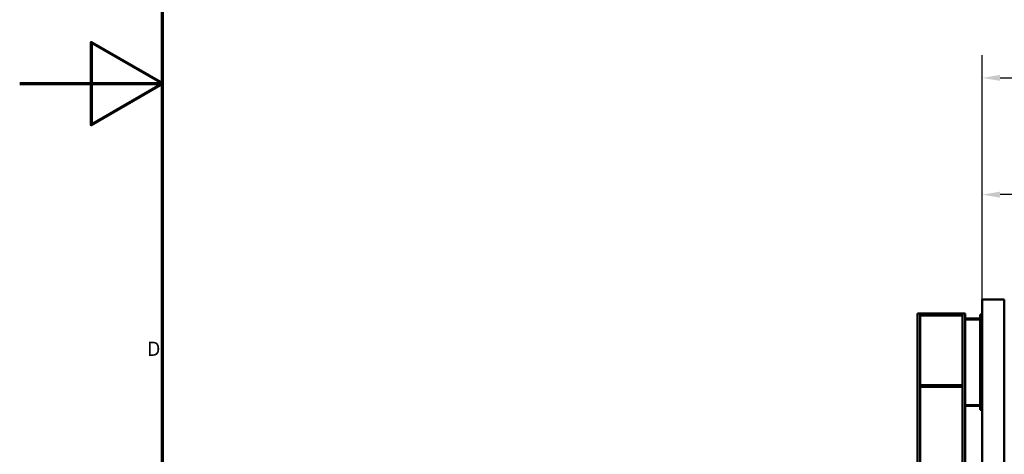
# Model space of a CAD drawing. Header units: millimetres. Extents: x -428974 to 63075, y -12164 to 49045.
# Tile 22 of 131: x 0 to 10346, y 18382 to 22946. Entities that reach past the tile are written whole.
import ezdxf

# ---------------------------------------------------------------- set-up
doc = ezdxf.new("R2010")
doc.units = ezdxf.units.MM
doc.header["$LTSCALE"] = 75
for name, color, linetype, lineweight in [('Border (ISO)', 7, 'Continuous', 70), ('Dimension (ISO)', 7, 'Continuous', 25), ('Visible (ISO)', 7, 'Continuous', 50)]:
    doc.layers.add(name, color=color, linetype=linetype, lineweight=lineweight)
doc.styles.add('Label Text (ISO)', font='tahoma.ttf')
doc.styles.add('Note Text (ISO)', font='tahoma.ttf')
doc.dimstyles.new('Default (ISO)', dxfattribs={"dimscale": 75, "dimtxt": 2, "dimasz": 2.5, "dimexe": 3.175, "dimexo": 0, "dimgap": 0.762, "dimtad": 1, "dimrnd": 1e-08, "dimtxsty": 'Note Text (ISO)', "dimcen": 0.09, "dimdle": 10, "dimclrd": 256, "dimclre": 256, "dimclrt": 256, "dimazin": 2, "dimtfac": 1, "dimtmove": 0, "dimatfit": 3, "dimfxl": 1, "dimtolj": 1, "dimtzin": 0, "dimlwd": -1, "dimlwe": -1, "dimarcsym": 0})

# ---------------------------------------------------------------- blocks, each defined once
blk = doc.blocks.new('Borders Default Border')
at = {"layer": 'Border (ISO)', "flags": 128}
for points in [[(20, 20), (20, 574), (821, 574), (821, 20), (20, 20)], [(0, 297), (20, 297), (10, 302.77), (10, 291.23), (20, 297)]]:
    blk.add_lwpolyline(points, dxfattribs=at)
at = {"layer": 'Border (ISO)', "insert": (17.87, 258.87), "char_height": 2, "attachment_point": 7, "style": 'Label Text (ISO)'}
blk.add_mtext('D', dxfattribs=at)
blk = doc.blocks.new('*D6')
at = {"layer": 'Defpoints', "color": 0, "transparency": 16777216}
for p in [(38492, 22335), (10114, 20009), (38492, 20009)]:
    blk.add_point(p, dxfattribs=at)
at = {"layer": 'Dimension (ISO)', "transparency": 16777216}
for p, q in [((10114, 20009), (10114, 22573)), ((38492, 20009), (38492, 22573)), ((10301, 22335), (38304, 22335))]:
    blk.add_line(p, q, dxfattribs=at)
for points in [[(10301, 22366), (10301, 22304), (10114, 22335)], [(38304, 22366), (38304, 22304), (38492, 22335)]]:
    blk.add_solid(points, dxfattribs=at)
at = {"layer": 'Dimension (ISO)', "transparency": 16777216, "insert": (24027, 22548), "char_height": 150, "attachment_point": 1, "style": 'Note Text (ISO)'}
blk.add_mtext('\\A1;40000', dxfattribs=at)
blk = doc.blocks.new('*D16')
at = {"layer": 'Defpoints', "color": 0, "transparency": 16777216}
for p in [(10114, 21109), (10114, 20009), (16364, 16759)]:
    blk.add_point(p, dxfattribs=at)
at = {"layer": 'Dimension (ISO)', "transparency": 16777216}
for p, q in [((10114, 20009), (10114, 21347)), ((16364, 16759), (16364, 21347)), ((16176, 21109), (10301, 21109))]:
    blk.add_line(p, q, dxfattribs=at)
for points in [[(10301, 21140), (10301, 21077), (10114, 21109)], [(16176, 21140), (16176, 21077), (16364, 21109)]]:
    blk.add_solid(points, dxfattribs=at)
at = {"layer": 'Dimension (ISO)', "transparency": 16777216, "insert": (13022, 21322), "char_height": 150, "attachment_point": 1, "style": 'Note Text (ISO)'}
blk.add_mtext('\\A1;6250', dxfattribs=at)

msp = doc.modelspace()

# ---------------------------------------------------------------- linework, layer by layer
at = {"layer": 'Visible (ISO)'}
for p, q in [((10113.9462, 20008.7082), (10113.9462, 19849.253)), ((10345.9462, 20008.7082), (10113.9462, 20008.7082)), ((10345.9462, 20008.7082), (10345.9462, 13508.7082)), ((9433.9462, 19859.253), (9461.9462, 19859.253)), ((9433.9462, 18228.5791), (9433.9462, 19859.253)), ((9461.9462, 18263.5791), (9461.9462, 19859.253)), ((9461.9462, 19859.253), (9905.9462, 19859.253)), ((9905.9462, 19839.253), (9461.9462, 19839.253)), ((9905.9462, 19859.253), (9933.9462, 19859.253)), ((9905.9462, 14359.253), (9905.9462, 19859.253)), ((9933.9462, 14359.253), (9933.9462, 19859.253)), ((9933.9462, 19809.253), (10093.9462, 19809.253)), ((10093.9462, 19799.253), (9933.9462, 19799.253)), ((10103.9462, 19849.253), (10093.9462, 19849.253)), ((10093.9462, 18849.253), (10093.9462, 19849.253)), ((10103.9462, 19849.253), (10103.9462, 18849.253)), ((10103.9462, 18849.253), (10103.9462, 19849.253)), ((10103.9462, 19849.253), (10113.9462, 19849.253)), ((10113.9462, 19849.253), (10113.9462, 19748.1689)), ((10113.9462, 19748.1689), (10113.9462, 14209.253)), ((9461.9462, 19109.253), (9905.9462, 19109.253)), ((9905.9462, 19089.253), (9461.9462, 19089.253)), ((9933.9462, 18899.253), (10093.9462, 18899.253)), ((10093.9462, 18889.253), (9933.9462, 18889.253)), ((10103.9462, 18849.253), (10093.9462, 18849.253)), ((10113.9462, 18849.253), (10103.9462, 18849.253))]:
    msp.add_line(p, q, dxfattribs=at)

# ---------------------------------------------------------------- block references
at = {"xscale": 75, "yscale": 75, "zscale": 75}
msp.add_blockref('Borders Default Border', (0, 0), dxfattribs=at)

# ---------------------------------------------------------------- dimensions: what is measured, and where the dimension line sits
at = {"layer": 'Dimension (ISO)'}
dim = msp.add_linear_dim(base=(38491.8314, 22335.1234), p1=(10113.9462, 20008.7082), p2=(38491.8314, 20008.7082), text='40000', dimstyle='Default (ISO)', override={"dimgap": 0.762, "dimdec": 2, "dimlfac": 1.409548, "dimtol": 0, "dimlim": 0, "dimtp": 0, "dimtm": 0, "dimtdec": 2, "dimtofl": 0, "dimatfit": 1}, dxfattribs=at)
dim.commit()
dim.dimension.update_dxf_attribs({"geometry": '*D6', "text_midpoint": (24302.5032, 22335.1234), "dimtype": 160})
dim = msp.add_linear_dim(base=(10113.9462, 21108.7082), p1=(16363.9462, 16758.7082), p2=(10113.9462, 20008.7082), dimstyle='Default (ISO)', override={"dimgap": 0.762, "dimdec": 2, "dimtol": 0, "dimlim": 0, "dimtp": 0, "dimtm": 0, "dimtdec": 2, "dimtofl": 0, "dimatfit": 1}, dxfattribs=at)
dim.commit()
dim.dimension.update_dxf_attribs({"geometry": '*D16', "text_midpoint": (13238.9462, 21108.7082), "dimtype": 160})

doc.saveas('drawing.dxf')
